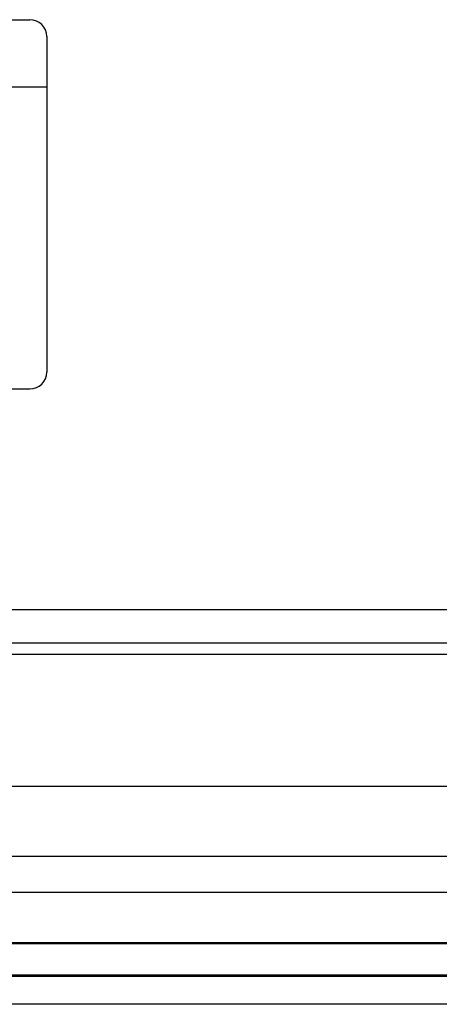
# Model space of a CAD drawing. Header units: millimetres. Extents: x 0 to 1427, y 0 to 1009.
# Tile 22 of 51: x 1054 to 1092, y 415 to 503. Entities that reach past the tile are written whole.
import ezdxf

# ---------------------------------------------------------------- set-up
doc = ezdxf.new("R2010")
doc.units = ezdxf.units.MM
doc.header["$LTSCALE"] = 65.395
doc.layers.get('0').update_dxf_attribs({"linetype": 'CONTINUOUS'})
for name, color, linetype in [('COVER-REAR_CASE_PC-SHAPE', 7, 'CONTINUOUS'), ('FRONT_COVER_PPC19_AL-SHAPE', 7, 'CONTINUOUS'), ('REAR_CASE-PPC19-SHAPE', 7, 'CONTINUOUS'), ('SEALNG_GASKET-PPC19-SHAPE', 7, 'CONTINUOUS')]:
    doc.layers.add(name, color=color, linetype=linetype)

msp = doc.modelspace()

# ---------------------------------------------------------------- linework, layer by layer
for p, q in [((1010.028, 503.029), (1055.028, 503.029)), ((1056.528, 501.529), (1056.528, 471.529)), ((1008.528, 497.029), (1056.528, 497.029)), ((1010.028, 470.029), (1055.028, 470.029))]:
    msp.add_line(p, q)
for centre, start, end in [((1055.028, 501.529), 0, 90), ((1055.028, 471.529), 270, 0)]:
    msp.add_arc(centre, 1.5, start, end)
at = {"layer": 'COVER-REAR_CASE_PC-SHAPE', "color": 7, "linetype": 'Continuous'}
for p, q in [((987.528, 450.329), (1281.528, 450.329)), ((987.528, 447.329), (1281.528, 447.329)), ((987.528, 446.329), (1281.528, 446.329)), ((992.528, 434.529), (1148.528, 434.529))]:
    msp.add_line(p, q, dxfattribs=at)
at = {"layer": 'FRONT_COVER_PPC19_AL-SHAPE', "color": 7, "linetype": 'Continuous'}
for p, q in [((1379.528, 420.529), (898.528, 420.529)), ((1379.528, 417.529), (898.528, 417.529)), ((1379.528, 415.029), (898.528, 415.029))]:
    msp.add_line(p, q, dxfattribs=at)
at = {"layer": 'REAR_CASE-PPC19-SHAPE', "color": 7, "linetype": 'Continuous'}
for p, q in [((1374.328, 428.229), (903.728, 428.229)), ((1377.528, 425.029), (900.528, 425.029))]:
    msp.add_line(p, q, dxfattribs=at)
at = {"layer": 'SEALNG_GASKET-PPC19-SHAPE', "color": 7, "linetype": 'Continuous'}
for p, q in [((1379.528, 420.429), (898.528, 420.429)), ((1379.528, 417.629), (898.528, 417.629))]:
    msp.add_line(p, q, dxfattribs=at)

doc.saveas('drawing.dxf')
